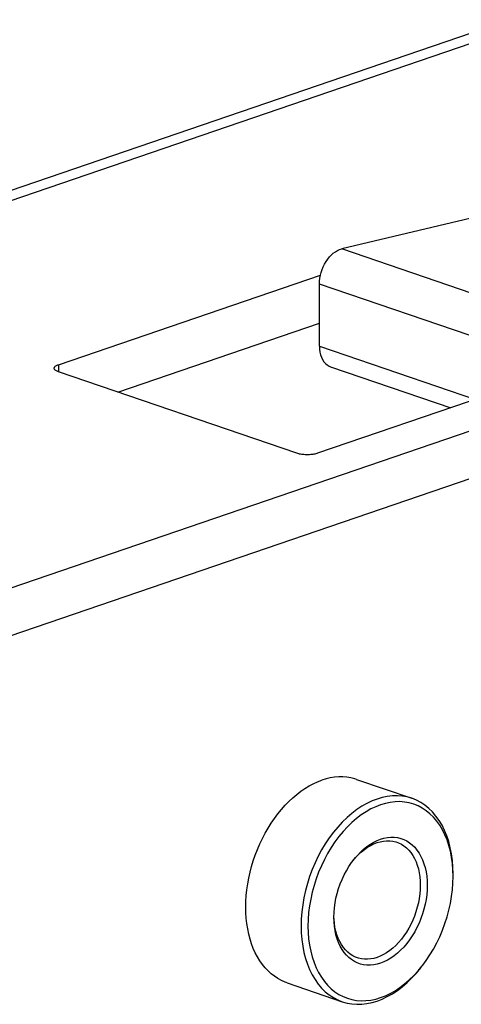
# Model space of a CAD drawing. Header units: inches. Extents: x 0 to 77.3, y 0 to 50.
# Tile 7 of 42: x 9.9 to 12.7, y 39.1 to 45.5. Entities that reach past the tile are written whole.
import ezdxf

# ---------------------------------------------------------------- set-up
doc = ezdxf.new("R2010")
doc.units = ezdxf.units.IN
doc.header["$LTSCALE"] = 4.25
doc.header["$MEASUREMENT"] = 0
doc.layers.get('0').update_dxf_attribs({"linetype": 'CONTINUOUS'})

msp = doc.modelspace()

# ---------------------------------------------------------------- linework, layer by layer
at = {"color": 3, "linetype": 'Continuous'}
for p, q in [((13.0593, 45.5043), (6.2796, 43.1855)), ((6.2722, 43.1181), (13.0015, 45.4196)), ((6.8841, 40.8057), (17.3882, 44.3983)), ((10.1154, 43.2575), (11.8208, 43.8407)), ((13.6365, 43.3075), (11.8028, 42.6804)), ((10.0874, 43.2344), (10.0877, 43.237)), ((10.0877, 43.2318), (10.0874, 43.2344)), ((10.0877, 43.237), (10.0886, 43.2395)), ((10.0886, 43.2293), (10.0877, 43.2318)), ((10.0886, 43.2395), (10.0901, 43.242)), ((10.0901, 43.2268), (10.0886, 43.2293)), ((10.0901, 43.242), (10.0921, 43.2445)), ((10.0921, 43.2243), (10.0901, 43.2268)), ((10.0921, 43.2445), (10.0947, 43.2469)), ((10.0947, 43.2219), (10.0921, 43.2243)), ((10.0947, 43.2469), (10.0978, 43.2492)), ((10.0978, 43.2196), (10.0947, 43.2219)), ((10.0978, 43.2492), (10.1015, 43.2515)), ((10.1015, 43.2173), (10.0978, 43.2196)), ((10.1015, 43.2515), (10.1057, 43.2536)), ((10.1057, 43.2536), (10.1103, 43.2556)), ((10.1103, 43.2556), (10.1154, 43.2575)), ((10.1057, 43.2152), (10.1015, 43.2173)), ((10.1103, 43.2132), (10.1057, 43.2152)), ((10.1154, 43.2113), (10.1103, 43.2132)), ((11.6678, 42.6804), (10.1154, 43.2113)), ((11.6733, 42.6786), (11.6678, 42.6804)), ((11.6792, 42.677), (11.6733, 42.6786)), ((11.6854, 42.6756), (11.6792, 42.677)), ((11.692, 42.6743), (11.6854, 42.6756)), ((11.6988, 42.6733), (11.692, 42.6743)), ((11.7058, 42.6724), (11.6988, 42.6733)), ((11.713, 42.6717), (11.7058, 42.6724)), ((11.7204, 42.6712), (11.713, 42.6717)), ((11.7278, 42.6709), (11.7204, 42.6712)), ((11.7353, 42.6708), (11.7278, 42.6709)), ((11.7428, 42.6709), (11.7353, 42.6708)), ((11.7503, 42.6712), (11.7428, 42.6709)), ((11.7576, 42.6717), (11.7503, 42.6712)), ((11.7648, 42.6724), (11.7576, 42.6717)), ((11.7718, 42.6733), (11.7648, 42.6724)), ((11.7787, 42.6743), (11.7718, 42.6733)), ((11.7852, 42.6756), (11.7787, 42.6743)), ((11.7914, 42.677), (11.7852, 42.6756)), ((11.7973, 42.6786), (11.7914, 42.677)), ((11.8028, 42.6804), (11.7973, 42.6786))]:
    msp.add_line(p, q, dxfattribs=at)
at = {"color": 7, "linetype": 'Continuous'}
for p, q in [((13.2059, 44.3092), (11.9595, 44.0114)), ((11.9047, 43.9833), (11.9181, 43.993)), ((11.9181, 43.993), (11.9318, 44.001)), ((11.9318, 44.001), (11.9455, 44.0071)), ((11.9455, 44.0071), (11.9595, 44.0114)), ((13.2104, 43.5836), (11.9595, 44.0114)), ((11.8477, 43.9128), (11.8574, 43.9293)), ((11.8574, 43.9293), (11.8681, 43.9448)), ((11.8681, 43.9448), (11.8796, 43.9591)), ((11.8796, 43.9591), (11.8919, 43.9719)), ((11.8919, 43.9719), (11.9047, 43.9833)), ((11.8254, 43.8586), (11.8316, 43.8772)), ((11.8316, 43.8772), (11.839, 43.8953)), ((11.839, 43.8953), (11.8477, 43.9128)), ((11.8141, 43.7828), (11.8148, 43.8016)), ((11.8148, 43.8016), (11.8169, 43.8205)), ((11.8169, 43.8205), (11.8205, 43.8396)), ((11.8205, 43.8396), (11.8254, 43.8586)), ((11.8141, 43.3787), (11.8141, 43.7828)), ((13.065, 43.355), (11.8141, 43.7828)), ((10.5025, 43.0789), (11.8141, 43.5275)), ((11.8141, 43.3787), (11.8149, 43.3588)), ((11.8141, 43.3787), (12.8294, 43.0315)), ((11.8149, 43.3588), (11.8174, 43.34)), ((11.8174, 43.34), (11.8216, 43.3221)), ((11.8216, 43.3221), (11.8274, 43.3055)), ((11.8274, 43.3055), (11.8347, 43.2904)), ((11.8347, 43.2904), (11.8435, 43.277)), ((10.1154, 43.2575), (10.1154, 43.2113)), ((11.8435, 43.277), (11.8536, 43.2654)), ((11.8536, 43.2654), (11.8649, 43.2558)), ((11.8649, 43.2558), (11.8772, 43.2484)), ((11.8772, 43.2484), (11.8873, 43.2442)), ((11.8873, 43.2442), (12.6694, 42.9767)), ((6.9991, 40.534), (14.116, 42.9682)), ((11.7469, 40.5144), (11.7744, 40.5289)), ((11.7744, 40.5289), (11.802, 40.5415)), ((11.802, 40.5415), (11.8298, 40.552)), ((11.8576, 40.5605), (11.8298, 40.552)), ((11.8852, 40.5668), (11.8576, 40.5605)), ((11.9127, 40.5711), (11.8852, 40.5668)), ((11.94, 40.5732), (11.9127, 40.5711)), ((11.9668, 40.5732), (11.94, 40.5732)), ((11.9933, 40.571), (11.9668, 40.5732)), ((12.0192, 40.5667), (11.9933, 40.571)), ((12.0446, 40.5603), (12.0192, 40.5667)), ((12.0563, 40.5566), (12.0446, 40.5603)), ((12.0563, 40.5566), (12.4163, 40.4334)), ((11.6663, 40.4592), (11.6928, 40.4794)), ((11.6928, 40.4794), (11.7197, 40.4979)), ((11.7197, 40.4979), (11.7469, 40.5144)), ((11.5904, 40.388), (11.6151, 40.4134)), ((11.6151, 40.4134), (11.6404, 40.4372)), ((11.6404, 40.4372), (11.6663, 40.4592)), ((12.1236, 40.4003), (12.0905, 40.3816)), ((12.1567, 40.4161), (12.1236, 40.4003)), ((12.1898, 40.4289), (12.1567, 40.4161)), ((12.2229, 40.4387), (12.1898, 40.4289)), ((12.244, 40.4007), (12.2123, 40.3913)), ((12.256, 40.4456), (12.2229, 40.4387)), ((12.2755, 40.4073), (12.244, 40.4007)), ((12.2891, 40.4495), (12.256, 40.4456)), ((12.307, 40.4109), (12.2755, 40.4073)), ((12.3218, 40.4502), (12.2891, 40.4495)), ((12.3383, 40.4117), (12.307, 40.4109)), ((12.354, 40.4478), (12.3218, 40.4502)), ((12.3691, 40.4093), (12.3383, 40.4117)), ((12.3856, 40.4422), (12.354, 40.4478)), ((12.3992, 40.404), (12.3691, 40.4093)), ((12.4163, 40.4334), (12.3856, 40.4422)), ((12.4284, 40.3957), (12.3992, 40.404)), ((12.4459, 40.4216), (12.4163, 40.4334)), ((12.4743, 40.4067), (12.4459, 40.4216)), ((12.5013, 40.3888), (12.4743, 40.4067)), ((11.5434, 40.3327), (11.5665, 40.3611)), ((11.5665, 40.3611), (11.5904, 40.388)), ((12.0256, 40.3355), (11.994, 40.3083)), ((12.0578, 40.3599), (12.0256, 40.3355)), ((12.0905, 40.3816), (12.0578, 40.3599)), ((12.1176, 40.3461), (12.0863, 40.3255)), ((12.1491, 40.364), (12.1176, 40.3461)), ((12.1806, 40.3791), (12.1491, 40.364)), ((12.2123, 40.3913), (12.1806, 40.3791)), ((12.4567, 40.3843), (12.4284, 40.3957)), ((12.4838, 40.3701), (12.4567, 40.3843)), ((12.5097, 40.353), (12.4838, 40.3701)), ((12.5269, 40.3681), (12.5013, 40.3888)), ((12.5341, 40.3332), (12.5097, 40.353)), ((12.5509, 40.3445), (12.5269, 40.3681)), ((12.557, 40.3107), (12.5341, 40.3332)), ((12.5732, 40.3182), (12.5509, 40.3445)), ((11.4798, 40.2396), (11.5, 40.2719)), ((11.5, 40.2719), (11.5212, 40.303)), ((11.5212, 40.303), (11.5434, 40.3327)), ((11.9634, 40.2786), (11.9337, 40.2465)), ((11.994, 40.3083), (11.9634, 40.2786)), ((12.0254, 40.2762), (11.9962, 40.2478)), ((12.0556, 40.3021), (12.0254, 40.2762)), ((12.0863, 40.3255), (12.0556, 40.3021)), ((12.5783, 40.2857), (12.557, 40.3107)), ((12.5937, 40.2894), (12.5732, 40.3182)), ((12.5979, 40.2582), (12.5783, 40.2857)), ((12.6124, 40.2582), (12.5937, 40.2894)), ((11.4428, 40.172), (11.4607, 40.2063)), ((11.4607, 40.2063), (11.4798, 40.2396)), ((11.9053, 40.2121), (11.8783, 40.1757)), ((11.9337, 40.2465), (11.9053, 40.2121)), ((11.9679, 40.2172), (11.9408, 40.1844)), ((11.9962, 40.2478), (11.9679, 40.2172)), ((12.6156, 40.2283), (12.5979, 40.2582)), ((12.629, 40.2246), (12.6124, 40.2582)), ((12.6315, 40.1963), (12.6156, 40.2283)), ((12.6436, 40.189), (12.629, 40.2246)), ((11.4261, 40.1368), (11.4428, 40.172)), ((11.8783, 40.1757), (11.8527, 40.1375)), ((11.9149, 40.1497), (11.8905, 40.1131)), ((11.9408, 40.1844), (11.9149, 40.1497)), ((12.1458, 40.1345), (12.168, 40.1476)), ((12.168, 40.1476), (12.1901, 40.1584)), ((12.1693, 40.1369), (12.1898, 40.1449)), ((12.1898, 40.1449), (12.2103, 40.1509)), ((12.1901, 40.1584), (12.2123, 40.1671)), ((12.2103, 40.1509), (12.2308, 40.1549)), ((12.2123, 40.1671), (12.2345, 40.1736)), ((12.2308, 40.1549), (12.2514, 40.1568)), ((12.2345, 40.1736), (12.2566, 40.1779)), ((12.2514, 40.1568), (12.2717, 40.1567)), ((12.2566, 40.1779), (12.2788, 40.18)), ((12.2717, 40.1567), (12.2916, 40.1543)), ((12.2788, 40.18), (12.3007, 40.1798)), ((12.2916, 40.1543), (12.3111, 40.1498)), ((12.3007, 40.1798), (12.3223, 40.1773)), ((12.3111, 40.1498), (12.3185, 40.1474)), ((12.3185, 40.1474), (12.3299, 40.1431)), ((12.3223, 40.1773), (12.3433, 40.1724)), ((12.3299, 40.1431), (12.3478, 40.1343)), ((12.3433, 40.1724), (12.3635, 40.1652)), ((12.3635, 40.1652), (12.383, 40.1557)), ((12.383, 40.1557), (12.4013, 40.144)), ((12.4013, 40.144), (12.4186, 40.1302)), ((12.6455, 40.1623), (12.6315, 40.1963)), ((12.6561, 40.1514), (12.6436, 40.189)), ((12.6574, 40.1264), (12.6455, 40.1623)), ((12.6663, 40.112), (12.6561, 40.1514)), ((11.3966, 40.0642), (11.4107, 40.1009)), ((11.4107, 40.1009), (11.4261, 40.1368)), ((11.8287, 40.0975), (11.8064, 40.056)), ((11.8527, 40.1375), (11.8287, 40.0975)), ((11.8905, 40.1131), (11.8676, 40.075)), ((12.0611, 40.0617), (12.0813, 40.0828)), ((12.0685, 40.0669), (12.088, 40.0847)), ((12.0813, 40.0828), (12.1023, 40.1021)), ((12.088, 40.0847), (12.1079, 40.1007)), ((12.1023, 40.1021), (12.1239, 40.1194)), ((12.1079, 40.1007), (12.1283, 40.1148)), ((12.1239, 40.1194), (12.1458, 40.1345)), ((12.1283, 40.1148), (12.1488, 40.1268)), ((12.1488, 40.1268), (12.1693, 40.1369)), ((12.3478, 40.1343), (12.3648, 40.1235)), ((12.3648, 40.1235), (12.3808, 40.1107)), ((12.3808, 40.1107), (12.3957, 40.0961)), ((12.3957, 40.0961), (12.4094, 40.0797)), ((12.4094, 40.0797), (12.422, 40.0615)), ((12.4186, 40.1302), (12.4347, 40.1144)), ((12.4347, 40.1144), (12.4495, 40.0966)), ((12.4495, 40.0966), (12.463, 40.077)), ((12.463, 40.077), (12.4752, 40.0556)), ((12.6672, 40.0888), (12.6574, 40.1264)), ((12.6744, 40.071), (12.6663, 40.112)), ((12.6748, 40.0497), (12.6672, 40.0888)), ((11.3725, 39.9895), (11.3839, 40.0271)), ((11.3839, 40.0271), (11.3966, 40.0642)), ((11.7859, 40.0132), (11.7672, 39.9692)), ((11.8064, 40.056), (11.7859, 40.0132)), ((11.8463, 40.0354), (11.8267, 39.9945)), ((11.8676, 40.075), (11.8463, 40.0354)), ((12.006, 39.9892), (12.0233, 40.0148)), ((12.0233, 40.0148), (12.0358, 40.0316)), ((12.0323, 40.0268), (12.0498, 40.0473)), ((12.0358, 40.0316), (12.0417, 40.039)), ((12.0417, 40.039), (12.0611, 40.0617)), ((12.0498, 40.0473), (12.0685, 40.0669)), ((12.422, 40.0615), (12.4332, 40.0416)), ((12.4332, 40.0416), (12.4431, 40.0202)), ((12.4431, 40.0202), (12.4515, 39.9974)), ((12.4752, 40.0556), (12.4858, 40.0325)), ((12.4858, 40.0325), (12.4949, 40.0078)), ((12.6801, 40.0286), (12.6744, 40.071)), ((12.6803, 40.0092), (12.6748, 40.0497)), ((12.6836, 39.985), (12.6801, 40.0286)), ((11.3542, 39.9137), (11.3626, 39.9517)), ((11.3626, 39.9517), (11.3725, 39.9895)), ((11.7672, 39.9692), (11.7506, 39.9242)), ((11.809, 39.9525), (11.7931, 39.9096)), ((11.8267, 39.9945), (11.809, 39.9525)), ((11.9751, 39.9344), (11.9899, 39.9623)), ((11.9899, 39.9623), (12.006, 39.9892)), ((12.4515, 39.9974), (12.4585, 39.9734)), ((12.4585, 39.9734), (12.464, 39.9482)), ((12.4949, 40.0078), (12.5025, 39.9819)), ((12.5025, 39.9819), (12.5084, 39.9547)), ((12.5084, 39.9547), (12.5126, 39.9264)), ((12.6837, 39.9676), (12.6803, 40.0092)), ((12.6848, 39.9404), (12.6836, 39.985)), ((12.6848, 39.925), (12.6837, 39.9676)), ((11.3473, 39.8756), (11.3542, 39.9137)), ((11.7506, 39.9242), (11.736, 39.8786)), ((11.7931, 39.9096), (11.7791, 39.866)), ((11.9495, 39.8758), (11.9616, 39.9055)), ((11.9616, 39.9055), (11.9751, 39.9344)), ((12.464, 39.9482), (12.4679, 39.922)), ((12.4679, 39.922), (12.4702, 39.895)), ((12.4702, 39.895), (12.471, 39.8673)), ((12.5126, 39.9264), (12.5152, 39.8972)), ((12.5152, 39.8972), (12.516, 39.8673)), ((12.6837, 39.8817), (12.6848, 39.925)), ((11.338, 39.7997), (11.3418, 39.8375)), ((11.3418, 39.8375), (11.3473, 39.8756)), ((11.7236, 39.8325), (11.7133, 39.7861)), ((11.736, 39.8786), (11.7236, 39.8325)), ((11.7672, 39.822), (11.7574, 39.7777)), ((11.7791, 39.866), (11.7672, 39.822)), ((11.9297, 39.8145), (11.9388, 39.8454)), ((11.9388, 39.8454), (11.9495, 39.8758)), ((12.4702, 39.839), (12.4679, 39.8104)), ((12.471, 39.8673), (12.4702, 39.839)), ((12.5152, 39.8368), (12.5126, 39.8058)), ((12.516, 39.8673), (12.5152, 39.8368)), ((12.6748, 39.7935), (12.6803, 39.8378)), ((12.6803, 39.8378), (12.6837, 39.8817)), ((11.3348, 39.7249), (11.3356, 39.7621)), ((11.3356, 39.7621), (11.338, 39.7997)), ((11.7133, 39.7861), (11.7052, 39.7396)), ((11.7574, 39.7777), (11.7498, 39.7333)), ((11.9162, 39.7522), (11.9221, 39.7834)), ((11.9221, 39.7834), (11.9297, 39.8145)), ((12.464, 39.7815), (12.4585, 39.7526)), ((12.4679, 39.8104), (12.464, 39.7815)), ((12.5084, 39.7747), (12.5025, 39.7434)), ((12.5126, 39.8058), (12.5084, 39.7747)), ((12.6672, 39.7492), (12.6748, 39.7935)), ((11.3356, 39.6883), (11.3348, 39.7249)), ((11.6995, 39.6932), (11.696, 39.6472)), ((11.7052, 39.7396), (11.6995, 39.6932)), ((11.7498, 39.7333), (11.7442, 39.6891)), ((11.9094, 39.6901), (11.912, 39.721)), ((11.912, 39.721), (11.9162, 39.7522)), ((12.443, 39.6952), (12.4332, 39.6671)), ((12.4515, 39.7238), (12.443, 39.6952)), ((12.4585, 39.7526), (12.4515, 39.7238)), ((12.4949, 39.7123), (12.4858, 39.6814)), ((12.5025, 39.7434), (12.4949, 39.7123)), ((12.6455, 39.6608), (12.6574, 39.7048)), ((12.6574, 39.7048), (12.6672, 39.7492)), ((11.338, 39.6524), (11.3356, 39.6883)), ((11.3418, 39.6172), (11.338, 39.6524)), ((11.696, 39.6472), (11.6948, 39.6018)), ((11.7409, 39.6452), (11.7398, 39.6018)), ((11.7442, 39.6891), (11.7409, 39.6452)), ((11.9086, 39.6595), (11.9094, 39.6901)), ((11.9094, 39.6296), (11.9086, 39.6595)), ((11.9094, 39.6472), (11.909, 39.6595)), ((11.9117, 39.6202), (11.9094, 39.6472)), ((11.912, 39.6005), (11.9094, 39.6296)), ((12.4219, 39.6395), (12.4094, 39.6128)), ((12.4332, 39.6671), (12.4219, 39.6395)), ((12.4751, 39.651), (12.463, 39.6213)), ((12.4858, 39.6814), (12.4751, 39.651)), ((12.6315, 39.6172), (12.6455, 39.6608)), ((11.3473, 39.5828), (11.3418, 39.6172)), ((11.3542, 39.5495), (11.3473, 39.5828)), ((11.6948, 39.6018), (11.696, 39.5572)), ((11.7398, 39.6018), (11.7409, 39.5593)), ((11.9156, 39.594), (11.9117, 39.6202)), ((11.9162, 39.5722), (11.912, 39.6005)), ((11.9211, 39.5689), (11.9156, 39.594)), ((11.9221, 39.545), (11.9162, 39.5722)), ((11.9281, 39.5448), (11.9211, 39.5689)), ((12.3957, 39.5869), (12.3808, 39.5621)), ((12.4094, 39.6128), (12.3957, 39.5869)), ((12.4347, 39.5645), (12.4186, 39.5377)), ((12.4495, 39.5924), (12.4347, 39.5645)), ((12.463, 39.6213), (12.4495, 39.5924)), ((12.5979, 39.5324), (12.6156, 39.5744)), ((12.6156, 39.5744), (12.6315, 39.6172)), ((11.3626, 39.5172), (11.3542, 39.5495)), ((11.3725, 39.4861), (11.3626, 39.5172)), ((11.696, 39.5572), (11.6995, 39.5136)), ((11.6995, 39.5136), (11.7052, 39.4712)), ((11.7409, 39.5593), (11.7442, 39.5176)), ((11.7442, 39.5176), (11.7498, 39.4772)), ((11.9296, 39.519), (11.9221, 39.545)), ((11.9365, 39.522), (11.9281, 39.5448)), ((11.9388, 39.4944), (11.9296, 39.519)), ((11.9464, 39.5006), (11.9365, 39.522)), ((11.9576, 39.4808), (11.9464, 39.5006)), ((12.3478, 39.516), (12.3298, 39.4949)), ((12.3648, 39.5384), (12.3478, 39.516)), ((12.3808, 39.5621), (12.3648, 39.5384)), ((12.4013, 39.5121), (12.3829, 39.4878)), ((12.4186, 39.5377), (12.4013, 39.5121)), ((12.5783, 39.4915), (12.5979, 39.5324)), ((11.3839, 39.4563), (11.3725, 39.4861)), ((11.3966, 39.4279), (11.3839, 39.4563)), ((11.7052, 39.4712), (11.7133, 39.4302)), ((11.7498, 39.4772), (11.7574, 39.438)), ((11.7574, 39.438), (11.7672, 39.4004)), ((11.9494, 39.4713), (11.9388, 39.4944)), ((11.9616, 39.4498), (11.9494, 39.4713)), ((11.9702, 39.4626), (11.9576, 39.4808)), ((11.9751, 39.4302), (11.9616, 39.4498)), ((11.9839, 39.4461), (11.9702, 39.4626)), ((11.9988, 39.4315), (11.9839, 39.4461)), ((12.2717, 39.4415), (12.2513, 39.4275)), ((12.2916, 39.4575), (12.2717, 39.4415)), ((12.3111, 39.4754), (12.2916, 39.4575)), ((12.3298, 39.4949), (12.3111, 39.4754)), ((12.3432, 39.444), (12.3222, 39.4248)), ((12.3635, 39.4651), (12.3432, 39.444)), ((12.3829, 39.4878), (12.3635, 39.4651)), ((12.5341, 39.4137), (12.557, 39.4519)), ((12.557, 39.4519), (12.5783, 39.4915)), ((11.4107, 39.4009), (11.3966, 39.4279)), ((11.4261, 39.3755), (11.4107, 39.4009)), ((11.4428, 39.3518), (11.4261, 39.3755)), ((11.7133, 39.4302), (11.7235, 39.3908)), ((11.7235, 39.3908), (11.736, 39.3532)), ((11.7672, 39.4004), (11.7791, 39.3645)), ((11.9899, 39.4124), (11.9751, 39.4302)), ((12.006, 39.3966), (11.9899, 39.4124)), ((12.0148, 39.4187), (11.9988, 39.4315)), ((12.0233, 39.3828), (12.006, 39.3966)), ((12.0318, 39.4079), (12.0148, 39.4187)), ((12.0416, 39.3711), (12.0233, 39.3828)), ((12.0497, 39.3991), (12.0318, 39.4079)), ((12.0611, 39.3948), (12.0497, 39.3991)), ((12.0685, 39.3924), (12.0611, 39.3948)), ((12.088, 39.3879), (12.0685, 39.3924)), ((12.1079, 39.3856), (12.088, 39.3879)), ((12.1282, 39.3854), (12.1079, 39.3856)), ((12.1488, 39.3873), (12.1282, 39.3854)), ((12.1693, 39.3914), (12.1488, 39.3873)), ((12.1898, 39.3974), (12.1693, 39.3914)), ((12.2103, 39.4054), (12.1898, 39.3974)), ((12.2308, 39.4154), (12.2103, 39.4054)), ((12.2513, 39.4275), (12.2308, 39.4154)), ((12.2566, 39.3792), (12.2345, 39.3684)), ((12.2787, 39.3923), (12.2566, 39.3792)), ((12.3007, 39.4075), (12.2787, 39.3923)), ((12.3222, 39.4248), (12.3007, 39.4075)), ((12.4869, 39.3463), (12.5096, 39.3772)), ((12.5096, 39.3772), (12.5341, 39.4137)), ((11.4607, 39.3297), (11.4428, 39.3518)), ((11.4798, 39.3094), (11.4607, 39.3297)), ((11.5, 39.291), (11.4798, 39.3094)), ((11.736, 39.3532), (11.7506, 39.3176)), ((11.7506, 39.3176), (11.7672, 39.284)), ((11.7791, 39.3645), (11.7931, 39.3305)), ((11.7931, 39.3305), (11.8089, 39.2985)), ((12.061, 39.3617), (12.0416, 39.3711)), ((12.0813, 39.3544), (12.061, 39.3617)), ((12.1023, 39.3496), (12.0813, 39.3544)), ((12.1239, 39.347), (12.1023, 39.3496)), ((12.1458, 39.3468), (12.1239, 39.347)), ((12.168, 39.3489), (12.1458, 39.3468)), ((12.1901, 39.3532), (12.168, 39.3489)), ((12.2123, 39.3598), (12.1901, 39.3532)), ((12.2345, 39.3684), (12.2123, 39.3598)), ((12.4284, 39.279), (12.4567, 39.3097)), ((12.4459, 39.2958), (12.4743, 39.3301)), ((12.4567, 39.3097), (12.4838, 39.3424)), ((12.4743, 39.3301), (12.4774, 39.3342)), ((12.4838, 39.3424), (12.4869, 39.3463)), ((11.5212, 39.2744), (11.5, 39.291)), ((11.5434, 39.2598), (11.5212, 39.2744)), ((11.5665, 39.2472), (11.5434, 39.2598)), ((11.5904, 39.2366), (11.5665, 39.2472)), ((11.7672, 39.284), (11.7859, 39.2528)), ((11.7859, 39.2528), (11.8064, 39.224)), ((11.8089, 39.2985), (11.8267, 39.2687)), ((11.8267, 39.2687), (11.8463, 39.2412)), ((12.369, 39.2247), (12.3992, 39.2506)), ((12.3856, 39.2339), (12.4162, 39.2636)), ((12.3992, 39.2506), (12.4284, 39.279)), ((12.4162, 39.2636), (12.4459, 39.2958)), ((11.6033, 39.2319), (11.5904, 39.2366)), ((11.6033, 39.2319), (11.9633, 39.1088)), ((11.8064, 39.224), (11.8287, 39.1977)), ((11.8287, 39.1977), (11.8527, 39.1742)), ((11.8463, 39.2412), (11.8676, 39.2161)), ((11.8676, 39.2161), (11.8905, 39.1936)), ((11.8905, 39.1936), (11.9149, 39.1738)), ((12.2755, 39.1628), (12.307, 39.1807)), ((12.2891, 39.1606), (12.3218, 39.1823)), ((12.307, 39.1807), (12.3383, 39.2013)), ((12.3218, 39.1823), (12.354, 39.2067)), ((12.3383, 39.2013), (12.369, 39.2247)), ((12.354, 39.2067), (12.3856, 39.2339)), ((11.8527, 39.1742), (11.8783, 39.1534)), ((11.8783, 39.1534), (11.9053, 39.1355)), ((11.9053, 39.1355), (11.9337, 39.1206)), ((11.9149, 39.1738), (11.9408, 39.1567)), ((11.9337, 39.1206), (11.9633, 39.1088)), ((11.9408, 39.1567), (11.9679, 39.1425)), ((11.9679, 39.1425), (11.9961, 39.1312)), ((11.9961, 39.1312), (12.0254, 39.1228)), ((12.0254, 39.1228), (12.0555, 39.1175)), ((12.0555, 39.1175), (12.0863, 39.1152)), ((12.0863, 39.1152), (12.1175, 39.1159)), ((12.1175, 39.1159), (12.1491, 39.1196)), ((12.1491, 39.1196), (12.1806, 39.1261)), ((12.1806, 39.1261), (12.2123, 39.1355)), ((12.1898, 39.1133), (12.2229, 39.1261)), ((12.2123, 39.1355), (12.244, 39.1478)), ((12.2229, 39.1261), (12.256, 39.1419)), ((12.244, 39.1478), (12.2755, 39.1628)), ((12.256, 39.1419), (12.2891, 39.1606)), ((11.9633, 39.1088), (11.994, 39.1)), ((11.994, 39.1), (12.0256, 39.0944)), ((12.0256, 39.0944), (12.0578, 39.092)), ((12.0578, 39.092), (12.0905, 39.0927)), ((12.0905, 39.0927), (12.1236, 39.0966)), ((12.1236, 39.0966), (12.1567, 39.1035)), ((12.1567, 39.1035), (12.1898, 39.1133))]:
    msp.add_line(p, q, dxfattribs=at)

doc.saveas('drawing.dxf')
